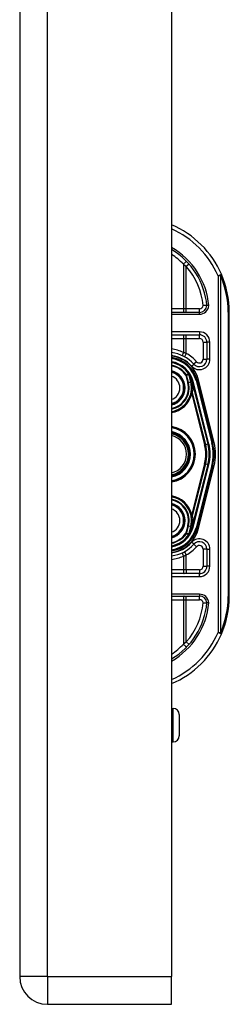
# Model space of a CAD drawing. Header units: inches. Extents: x 4 to 114, y 7 to 59.
# Tile 51 of 55: x 68.26 to 69.37, y 27.77 to 32.96. Entities that reach past the tile are written whole.
import ezdxf

# ---------------------------------------------------------------- set-up
doc = ezdxf.new("R2010")
doc.units = ezdxf.units.IN
doc.header["$MEASUREMENT"] = 0
doc.layers.add('Visible Edges(ANSI)', color=7, linetype='Continuous', lineweight=25)
doc.layers.add('Visible Tangent Edges(ANSI)', color=7, linetype='Continuous', lineweight=25)

msp = doc.modelspace()

# ---------------------------------------------------------------- linework, layer by layer
at = {"layer": 'Visible Edges(ANSI)'}
for p, q in [((68.2648, 39.4274), (68.2648, 27.9164)), ((69.0648, 39.4274), (69.0648, 27.9164)), ((69.3693, 29.9219), (69.3693, 31.4219)), ((69.212, 31.42), (69.0648, 31.42)), ((69.0648, 31.3018), (69.2119, 31.3018)), ((69.2512, 31.2625), (69.2512, 31.1731)), ((69.1565, 31.0953), (69.1561, 31.0959)), ((69.2813, 30.7322), (69.198, 31.0611)), ((69.2001, 31.0609), (69.2821, 30.7313)), ((69.1741, 31.0551), (69.1773, 31.0423)), ((69.1776, 31.0412), (69.1787, 31.0366)), ((69.1787, 31.0366), (69.2574, 30.7262)), ((69.2574, 30.6177), (69.1787, 30.3072)), ((69.198, 30.2827), (69.2813, 30.6116)), ((69.2821, 30.6125), (69.2001, 30.2829)), ((69.1763, 30.2971), (69.1742, 30.2888)), ((69.1787, 30.3072), (69.1769, 30.2995)), ((69.1567, 30.2488), (69.1561, 30.248)), ((69.2512, 30.1708), (69.2512, 30.0814)), ((69.2119, 30.042), (69.0648, 30.042)), ((69.0648, 29.9239), (69.212, 29.9239)), ((69.0648, 29.3314), (69.0737, 29.3314)), ((69.1052, 29.2999), (69.1052, 29.1857)), ((69.0648, 29.1542), (69.0737, 29.1542)), ((69.0648, 27.7704), (69.0648, 27.9164)), ((68.4108, 27.7704), (69.0648, 27.7704))]:
    msp.add_line(p, q, dxfattribs=at)
at = {"layer": 'Visible Edges(ANSI)', "flags": 128}
for points in [[(69.2512, 31.4556), (69.2512, 31.4556), (69.2511, 31.4556), (69.2508, 31.4556), (69.2506, 31.4556), (69.2502, 31.4556), (69.2497, 31.4556), (69.2492, 31.4556), (69.2486, 31.4556), (69.2479, 31.4556), (69.2471, 31.4556), (69.2463, 31.4557), (69.2454, 31.4557), (69.2445, 31.4557), (69.2435, 31.4557), (69.2424, 31.4557), (69.2413, 31.4557), (69.2402, 31.4557), (69.239, 31.4558), (69.2378, 31.4558), (69.2365, 31.4558), (69.2353, 31.4558), (69.234, 31.4559), (69.2327, 31.4559), (69.2314, 31.456)], [(69.2611, 31.4556), (69.2605, 31.4556), (69.2598, 31.4556), (69.2592, 31.4556), (69.2586, 31.4556), (69.2579, 31.4556), (69.2573, 31.4556), (69.2567, 31.4556), (69.2562, 31.4556), (69.2556, 31.4556), (69.2551, 31.4556), (69.2546, 31.4556), (69.2541, 31.4556), (69.2537, 31.4556), (69.2533, 31.4556), (69.2529, 31.4556), (69.2526, 31.4556), (69.2523, 31.4556), (69.252, 31.4556), (69.2518, 31.4556), (69.2516, 31.4556), (69.2514, 31.4556), (69.2513, 31.4556), (69.2513, 31.4556), (69.2512, 31.4556)], [(69.1783, 30.3073), (69.1782, 30.3069), (69.1782, 30.3064), (69.1781, 30.306), (69.178, 30.3055), (69.178, 30.3051), (69.1779, 30.3046), (69.1778, 30.3042), (69.1778, 30.3037), (69.1777, 30.3033), (69.1776, 30.3029), (69.1775, 30.3025), (69.1774, 30.3021), (69.1773, 30.3016), (69.1773, 30.3012), (69.1772, 30.3008), (69.1771, 30.3004), (69.177, 30.3), (69.1769, 30.2996), (69.1768, 30.2991), (69.1767, 30.2987), (69.1766, 30.2983), (69.1765, 30.2979), (69.1764, 30.2975), (69.1763, 30.2971)], [(69.1568, 30.2488), (69.1567, 30.2488), (69.1567, 30.2488), (69.1567, 30.2487), (69.1566, 30.2487), (69.1566, 30.2487), (69.1565, 30.2486), (69.1565, 30.2486), (69.1565, 30.2486), (69.1564, 30.2485), (69.1564, 30.2485), (69.1563, 30.2485), (69.1563, 30.2485), (69.1562, 30.2484), (69.1562, 30.2484), (69.1561, 30.2484), (69.1561, 30.2484), (69.156, 30.2484), (69.156, 30.2483), (69.156, 30.2483), (69.1559, 30.2483), (69.1559, 30.2483), (69.1558, 30.2482), (69.1558, 30.2482), (69.1557, 30.2482)], [(69.1569, 30.249), (69.1569, 30.249), (69.1569, 30.249), (69.1569, 30.249), (69.1569, 30.249), (69.1569, 30.249), (69.1569, 30.249), (69.1569, 30.2489), (69.1569, 30.2489), (69.1569, 30.2489), (69.1569, 30.2489), (69.1569, 30.2489), (69.1569, 30.2489), (69.1568, 30.2489), (69.1568, 30.2489), (69.1568, 30.2489), (69.1568, 30.2489), (69.1568, 30.2489), (69.1568, 30.2489), (69.1568, 30.2489), (69.1568, 30.2489), (69.1568, 30.2488), (69.1568, 30.2488), (69.1568, 30.2488), (69.1568, 30.2488)], [(69.2314, 29.8879), (69.2327, 29.8879), (69.234, 29.888), (69.2353, 29.888), (69.2365, 29.888), (69.2378, 29.8881), (69.239, 29.8881), (69.2402, 29.8881), (69.2413, 29.8881), (69.2424, 29.8882), (69.2435, 29.8882), (69.2445, 29.8882), (69.2454, 29.8882), (69.2463, 29.8882), (69.2471, 29.8882), (69.2479, 29.8882), (69.2486, 29.8882), (69.2492, 29.8882), (69.2497, 29.8882), (69.2502, 29.8882), (69.2506, 29.8882), (69.2508, 29.8882), (69.2511, 29.8882), (69.2512, 29.8882), (69.2512, 29.8882)], [(69.2611, 29.8882), (69.2605, 29.8882), (69.2598, 29.8882), (69.2592, 29.8882), (69.2586, 29.8882), (69.2579, 29.8882), (69.2573, 29.8882), (69.2567, 29.8882), (69.2562, 29.8882), (69.2556, 29.8882), (69.2551, 29.8882), (69.2546, 29.8882), (69.2541, 29.8882), (69.2537, 29.8882), (69.2533, 29.8882), (69.2529, 29.8882), (69.2526, 29.8882), (69.2523, 29.8882), (69.252, 29.8882), (69.2518, 29.8882), (69.2516, 29.8882), (69.2514, 29.8882), (69.2513, 29.8882), (69.2513, 29.8882), (69.2512, 29.8882)]]:
    msp.add_lwpolyline(points, dxfattribs=at)
at = {"layer": 'Visible Edges(ANSI)'}
for centre, radius, start, end in [((68.8693, 31.4219), 0.5, 23.4439, 66.9833), ((68.8693, 31.4219), 0.3834, 5.0431, 59.3398), ((68.8693, 31.4219), 0.5, 0, 23.4439), ((69.212, 31.4593), 0.0394, 270, 354.6062), ((69.2119, 31.2625), 0.0394, 0, 90), ((69.0434, 31.0219), 0.187, 41.8969, 83.4031), ((69.0433, 31.0219), 0.1615, 13.9709, 82.3497), ((69.0433, 31.0219), 0.1595, 14.224, 82.2532), ((69.2119, 31.1731), 0.0394, 221.8969, 0), ((69.0433, 31.0219), 0.1348, 33.2602, 80.8227), ((69.0433, 31.0219), 0.089, 283.9794, 76.0206), ((69.1557, 31.0945), 0.0011, 33.219, 43.4907), ((69.0433, 31.0219), 0.1349, 14.224, 32.8705), ((69.0433, 31.0219), 0.1285, 279.6355, 1.3228), ((69.1275, 31.0297), 0.0514, 12.949, 14.1876), ((69.0433, 30.6719), 0.1437, 278.6043, 81.3957), ((69.0433, 30.6719), 0.1102, 281.2468, 78.7532), ((69.0433, 30.6719), 0.1004, 282.3661, 77.6339), ((69.0433, 30.6719), 0.2208, 345.776, 14.224), ((69.0433, 30.6719), 0.2455, 345.776, 14.224), ((69.0433, 30.6719), 0.246, 346.0291, 13.9709), ((69.0433, 30.3219), 0.1285, 358.9756, 80.3645), ((69.0433, 30.3219), 0.089, 283.9794, 76.0206), ((69.0433, 30.3219), 0.1615, 277.6503, 346.0291), ((69.0433, 30.3219), 0.1595, 277.7468, 345.776), ((69.0433, 30.3219), 0.135, 327.2981, 345.776), ((69.0433, 30.3219), 0.1348, 279.1773, 326.7398), ((69.0434, 30.3219), 0.187, 276.5969, 318.1031), ((69.2119, 30.1708), 0.0394, 0, 138.1031), ((69.2119, 30.0814), 0.0394, 270, 0), ((69.212, 29.8845), 0.0394, 5.3938, 90), ((68.8693, 29.9219), 0.5, 336.5561, 0), ((68.8693, 29.9219), 0.3834, 300.6602, 354.9569), ((68.8693, 29.9219), 0.5, 293.0167, 336.5561), ((69.0737, 29.2999), 0.0315, 0, 90), ((69.0737, 29.1857), 0.0315, 270, 0), ((68.4108, 27.9164), 0.146, 180, 270)]:
    msp.add_arc(centre, radius, start, end, dxfattribs=at)
at = {"layer": 'Visible Tangent Edges(ANSI)'}
for p, q in [((68.4108, 27.9164), (68.4108, 39.4274)), ((69.1276, 31.6742), (69.1276, 31.4396)), ((69.1573, 31.675), (69.1425, 31.662)), ((69.1425, 31.4396), (69.1425, 31.662)), ((69.31, 31.613), (69.3281, 31.6208)), ((69.31, 31.613), (69.31, 29.7308)), ((69.3239, 31.613), (69.31, 31.613)), ((69.3239, 29.7308), (69.3239, 31.613)), ((69.1276, 31.4396), (69.0648, 31.4396)), ((69.1425, 31.4396), (69.1276, 31.4396)), ((69.1425, 31.42), (69.1425, 31.4396)), ((69.212, 31.4396), (69.1425, 31.4396)), ((69.212, 31.42), (69.212, 31.4396)), ((69.3693, 31.4219), (69.3636, 31.4219)), ((69.3636, 31.4219), (69.3636, 29.9219)), ((69.0648, 31.4101), (69.212, 31.4101)), ((69.212, 31.4101), (69.212, 31.42)), ((69.2119, 31.3176), (69.0648, 31.3176)), ((69.2119, 31.3176), (69.2119, 31.3018)), ((69.0648, 31.2822), (69.1276, 31.2822)), ((69.1276, 31.2822), (69.1276, 31.209)), ((69.1276, 31.2822), (69.1425, 31.2822)), ((69.1425, 31.2822), (69.1425, 31.3018)), ((69.1425, 31.2033), (69.1425, 31.2822)), ((69.1425, 31.2822), (69.2119, 31.2822)), ((69.2119, 31.2822), (69.2119, 31.3018)), ((69.2315, 31.2625), (69.2512, 31.2625)), ((69.2315, 31.2625), (69.2315, 31.1731)), ((69.267, 31.2625), (69.2512, 31.2625)), ((69.267, 31.1731), (69.267, 31.2625)), ((69.1425, 31.2033), (69.1331, 31.186)), ((69.2315, 31.1731), (69.2512, 31.1731)), ((69.267, 31.1731), (69.2512, 31.1731)), ((69.1708, 31.1363), (69.1826, 31.1468)), ((69.1972, 31.16), (69.1826, 31.1468)), ((69.1435, 31.0902), (69.141, 31.0885)), ((69.141, 31.0885), (69.144, 31.0892)), ((69.141, 31.0885), (69.1509, 31.0492)), ((69.1539, 31.05), (69.144, 31.0892)), ((69.1557, 31.0956), (69.1555, 31.0955)), ((69.1561, 31.0959), (69.1557, 31.0956)), ((69.1557, 31.0951), (69.1559, 31.0952)), ((69.1559, 31.0946), (69.1561, 31.0946)), ((69.1559, 31.0946), (69.1664, 31.0531)), ((69.1666, 31.0532), (69.1561, 31.0946)), ((69.1566, 31.0951), (69.1565, 31.095)), ((69.198, 31.0611), (69.1941, 31.0601)), ((69.1941, 31.0601), (69.2775, 30.7313)), ((69.1981, 31.0604), (69.2001, 31.0609)), ((69.2077, 31.0628), (69.2001, 31.0609)), ((69.2897, 30.7332), (69.2077, 31.0628)), ((69.1539, 31.05), (69.1509, 31.0492)), ((69.1539, 31.05), (69.1664, 31.0531)), ((69.1664, 31.0531), (69.1666, 31.0532)), ((69.1718, 31.0331), (69.1716, 31.0331)), ((69.1718, 31.0249), (69.1716, 31.0249)), ((69.1741, 31.0551), (69.1739, 31.055)), ((69.1739, 31.055), (69.1772, 31.0422)), ((69.1741, 31.0551), (69.1788, 31.0562)), ((69.1773, 31.0423), (69.1772, 31.0422)), ((69.1775, 31.0386), (69.1776, 31.0386)), ((69.178, 31.0364), (69.1783, 31.0365)), ((69.178, 31.0364), (69.2567, 30.726)), ((69.1783, 31.0365), (69.1787, 31.0366)), ((69.2621, 30.7274), (69.1788, 31.0562)), ((69.1678, 30.99), (69.1716, 30.9891)), ((69.1716, 30.9891), (69.2394, 30.7216)), ((69.2454, 30.7231), (69.1761, 30.9964)), ((69.2454, 30.7231), (69.2394, 30.7216)), ((69.2454, 30.7231), (69.2567, 30.726)), ((69.2574, 30.7262), (69.2567, 30.726)), ((69.2574, 30.7262), (69.2621, 30.7274)), ((69.2813, 30.7322), (69.2775, 30.7313)), ((69.2821, 30.7313), (69.2816, 30.7312)), ((69.2821, 30.7313), (69.2897, 30.7332)), ((69.2394, 30.6222), (69.1716, 30.3548)), ((69.1761, 30.3474), (69.2454, 30.6207)), ((69.2567, 30.6178), (69.178, 30.3074)), ((69.1788, 30.2876), (69.2621, 30.6165)), ((69.2775, 30.6126), (69.1941, 30.2837)), ((69.2077, 30.281), (69.2897, 30.6106)), ((69.2454, 30.6207), (69.2394, 30.6222)), ((69.2454, 30.6207), (69.2567, 30.6178)), ((69.2574, 30.6177), (69.2567, 30.6178)), ((69.2574, 30.6177), (69.2621, 30.6165)), ((69.2813, 30.6116), (69.2775, 30.6126)), ((69.2821, 30.6125), (69.2816, 30.6127)), ((69.2821, 30.6125), (69.2897, 30.6106)), ((69.1678, 30.3538), (69.1716, 30.3548)), ((69.1509, 30.2947), (69.141, 30.2554)), ((69.144, 30.2546), (69.1539, 30.2939)), ((69.1539, 30.2939), (69.1509, 30.2947)), ((69.1539, 30.2939), (69.1664, 30.2907)), ((69.1664, 30.2907), (69.1559, 30.2493)), ((69.1561, 30.2493), (69.1666, 30.2907)), ((69.1664, 30.2907), (69.1666, 30.2907)), ((69.1718, 30.3196), (69.1714, 30.3196)), ((69.1719, 30.3108), (69.1715, 30.3107)), ((69.1788, 30.2876), (69.1742, 30.2888)), ((69.1783, 30.3073), (69.178, 30.3074)), ((69.1787, 30.3072), (69.1783, 30.3073)), ((69.1941, 30.2837), (69.198, 30.2827)), ((69.2001, 30.2829), (69.1981, 30.2834)), ((69.2001, 30.2829), (69.2077, 30.281)), ((69.144, 30.2546), (69.141, 30.2554)), ((69.141, 30.2554), (69.1435, 30.2536)), ((69.1555, 30.2484), (69.1557, 30.2482)), ((69.1557, 30.2487), (69.1559, 30.2487)), ((69.1557, 30.2482), (69.1561, 30.248)), ((69.1559, 30.2493), (69.1561, 30.2493)), ((69.1826, 30.197), (69.1708, 30.2076)), ((69.1826, 30.197), (69.1972, 30.1839)), ((69.1276, 30.1349), (69.1276, 30.0617)), ((69.1331, 30.1578), (69.1425, 30.1406)), ((69.1425, 30.0617), (69.1425, 30.1406)), ((69.2512, 30.1708), (69.2315, 30.1708)), ((69.2315, 30.1708), (69.2315, 30.0814)), ((69.2512, 30.1708), (69.267, 30.1708)), ((69.267, 30.0814), (69.267, 30.1708)), ((69.2315, 30.0814), (69.2512, 30.0814)), ((69.267, 30.0814), (69.2512, 30.0814)), ((69.1276, 30.0617), (69.0648, 30.0617)), ((69.0648, 30.0263), (69.2119, 30.0263)), ((69.1425, 30.0617), (69.1276, 30.0617)), ((69.1425, 30.0617), (69.1425, 30.042)), ((69.2119, 30.0617), (69.1425, 30.0617)), ((69.2119, 30.0617), (69.2119, 30.042)), ((69.2119, 30.0263), (69.2119, 30.042)), ((69.212, 29.9337), (69.0648, 29.9337)), ((69.1425, 29.9042), (69.1425, 29.9239)), ((69.212, 29.9337), (69.212, 29.9239)), ((69.212, 29.9042), (69.212, 29.9239)), ((69.3693, 29.9219), (69.3636, 29.9219)), ((69.0648, 29.9042), (69.1276, 29.9042)), ((69.1276, 29.9042), (69.1425, 29.9042)), ((69.1276, 29.9042), (69.1276, 29.6697)), ((69.1425, 29.9042), (69.212, 29.9042)), ((69.1425, 29.6818), (69.1425, 29.9042)), ((69.31, 29.7308), (69.3239, 29.7308)), ((69.3281, 29.723), (69.31, 29.7308)), ((69.1425, 29.6818), (69.1573, 29.6688)), ((69.0737, 29.1542), (69.0737, 29.3314)), ((68.4108, 27.9164), (68.2648, 27.9164)), ((68.4108, 27.9164), (68.4108, 27.7704)), ((68.4108, 27.9164), (69.0648, 27.9164))]:
    msp.add_line(p, q, dxfattribs=at)
at = {"layer": 'Visible Tangent Edges(ANSI)', "flags": 128}
for points in [[(69.1276, 31.6742), (69.1282, 31.6737), (69.1288, 31.6732), (69.1295, 31.6727), (69.1301, 31.6722), (69.1307, 31.6717), (69.1314, 31.6712), (69.132, 31.6707), (69.1326, 31.6702), (69.1333, 31.6697), (69.1339, 31.6692), (69.1345, 31.6687), (69.1351, 31.6682), (69.1358, 31.6677), (69.1364, 31.6672), (69.137, 31.6666), (69.1376, 31.6661), (69.1382, 31.6656), (69.1388, 31.6651), (69.1395, 31.6646), (69.1401, 31.6641), (69.1407, 31.6636), (69.1413, 31.663), (69.1419, 31.6625), (69.1425, 31.662)], [(69.1425, 31.2033), (69.1419, 31.2035), (69.1413, 31.2038), (69.1407, 31.204), (69.1401, 31.2043), (69.1394, 31.2045), (69.1388, 31.2048), (69.1382, 31.205), (69.1376, 31.2053), (69.137, 31.2055), (69.1363, 31.2057), (69.1357, 31.206), (69.1351, 31.2062), (69.1345, 31.2065), (69.1338, 31.2067), (69.1332, 31.2069), (69.1326, 31.2072), (69.132, 31.2074), (69.1313, 31.2076), (69.1307, 31.2078), (69.1301, 31.2081), (69.1295, 31.2083), (69.1288, 31.2085), (69.1282, 31.2087), (69.1276, 31.209)], [(69.1555, 31.0955), (69.155, 31.0953), (69.1545, 31.095), (69.154, 31.0948), (69.1535, 31.0946), (69.153, 31.0944), (69.1525, 31.0942), (69.152, 31.0939), (69.1515, 31.0937), (69.151, 31.0935), (69.1505, 31.0933), (69.15, 31.0931), (69.1495, 31.0929), (69.149, 31.0926), (69.1485, 31.0924), (69.148, 31.0922), (69.1475, 31.092), (69.147, 31.0918), (69.1465, 31.0915), (69.146, 31.0913), (69.1455, 31.0911), (69.145, 31.0909), (69.1445, 31.0907), (69.144, 31.0904), (69.1435, 31.0902)], [(69.144, 31.0892), (69.1445, 31.0895), (69.145, 31.0897), (69.1455, 31.0899), (69.146, 31.0901), (69.1465, 31.0903), (69.1469, 31.0906), (69.1474, 31.0908), (69.1479, 31.091), (69.1484, 31.0912), (69.1489, 31.0915), (69.1494, 31.0917), (69.1499, 31.0919), (69.1504, 31.0921), (69.1509, 31.0924), (69.1514, 31.0926), (69.1519, 31.0928), (69.1524, 31.093), (69.1529, 31.0932), (69.1534, 31.0935), (69.1539, 31.0937), (69.1544, 31.0939), (69.1549, 31.0941), (69.1554, 31.0943), (69.1559, 31.0946)], [(69.1555, 31.0955), (69.1555, 31.0955), (69.1555, 31.0954), (69.1555, 31.0954), (69.1555, 31.0954), (69.1555, 31.0954), (69.1555, 31.0954), (69.1555, 31.0954), (69.1556, 31.0954), (69.1556, 31.0953), (69.1556, 31.0953), (69.1556, 31.0953), (69.1556, 31.0953), (69.1556, 31.0953), (69.1556, 31.0953), (69.1556, 31.0952), (69.1556, 31.0952), (69.1557, 31.0952), (69.1557, 31.0952), (69.1557, 31.0952), (69.1557, 31.0952), (69.1557, 31.0952), (69.1557, 31.0952), (69.1557, 31.0951), (69.1557, 31.0951)], [(69.1559, 31.0952), (69.1559, 31.0952), (69.1559, 31.0952), (69.1559, 31.0952), (69.1558, 31.0953), (69.1558, 31.0953), (69.1558, 31.0953), (69.1558, 31.0953), (69.1558, 31.0953), (69.1558, 31.0954), (69.1558, 31.0954), (69.1558, 31.0954), (69.1558, 31.0954), (69.1558, 31.0954), (69.1558, 31.0954), (69.1558, 31.0955), (69.1558, 31.0955), (69.1558, 31.0955), (69.1558, 31.0955), (69.1558, 31.0955), (69.1558, 31.0956), (69.1557, 31.0956), (69.1557, 31.0956), (69.1557, 31.0956), (69.1557, 31.0956)], [(69.1557, 31.0956), (69.1557, 31.0956), (69.1557, 31.0956), (69.1557, 31.0956), (69.1557, 31.0956), (69.1557, 31.0955), (69.1557, 31.0955), (69.1557, 31.0955), (69.1557, 31.0955), (69.1557, 31.0954), (69.1557, 31.0954), (69.1557, 31.0954), (69.1557, 31.0954), (69.1557, 31.0954), (69.1557, 31.0953), (69.1557, 31.0953), (69.1557, 31.0953), (69.1557, 31.0953), (69.1557, 31.0953), (69.1557, 31.0952), (69.1557, 31.0952), (69.1557, 31.0952), (69.1557, 31.0952), (69.1557, 31.0951), (69.1557, 31.0951)], [(69.1565, 31.0953), (69.1565, 31.0953), (69.1565, 31.0953), (69.1564, 31.0954), (69.1564, 31.0954), (69.1564, 31.0954), (69.1563, 31.0954), (69.1563, 31.0954), (69.1563, 31.0955), (69.1562, 31.0955), (69.1562, 31.0955), (69.1562, 31.0955), (69.1561, 31.0955), (69.1561, 31.0955), (69.1561, 31.0955), (69.156, 31.0956), (69.156, 31.0956), (69.156, 31.0956), (69.1559, 31.0956), (69.1559, 31.0956), (69.1559, 31.0956), (69.1558, 31.0956), (69.1558, 31.0956), (69.1558, 31.0956), (69.1557, 31.0956)], [(69.1557, 31.0956), (69.1558, 31.0956), (69.1558, 31.0956), (69.1558, 31.0956), (69.1559, 31.0955), (69.1559, 31.0955), (69.1559, 31.0955), (69.156, 31.0955), (69.156, 31.0955), (69.156, 31.0954), (69.1561, 31.0954), (69.1561, 31.0954), (69.1561, 31.0954), (69.1562, 31.0953), (69.1562, 31.0953), (69.1562, 31.0953), (69.1563, 31.0953), (69.1563, 31.0952), (69.1563, 31.0952), (69.1563, 31.0952), (69.1564, 31.0952), (69.1564, 31.0951), (69.1564, 31.0951), (69.1564, 31.0951), (69.1565, 31.095)], [(69.1557, 31.0951), (69.1558, 31.0951), (69.1558, 31.0951), (69.1558, 31.0951), (69.1558, 31.095), (69.1558, 31.095), (69.1558, 31.095), (69.1558, 31.095), (69.1558, 31.0949), (69.1558, 31.0949), (69.1558, 31.0949), (69.1558, 31.0949), (69.1559, 31.0948), (69.1559, 31.0948), (69.1559, 31.0948), (69.1559, 31.0948), (69.1559, 31.0948), (69.1559, 31.0947), (69.1559, 31.0947), (69.1559, 31.0947), (69.1559, 31.0947), (69.1559, 31.0946), (69.1559, 31.0946), (69.1559, 31.0946), (69.1559, 31.0946)], [(69.1561, 31.0946), (69.1561, 31.0946), (69.1561, 31.0946), (69.1561, 31.0947), (69.1561, 31.0947), (69.1561, 31.0947), (69.1561, 31.0948), (69.156, 31.0948), (69.156, 31.0948), (69.156, 31.0948), (69.156, 31.0949), (69.156, 31.0949), (69.156, 31.0949), (69.156, 31.0949), (69.156, 31.0949), (69.156, 31.095), (69.156, 31.095), (69.156, 31.095), (69.1559, 31.095), (69.1559, 31.0951), (69.1559, 31.0951), (69.1559, 31.0951), (69.1559, 31.0951), (69.1559, 31.0952), (69.1559, 31.0952)], [(69.1716, 31.0331), (69.1716, 31.0327), (69.1716, 31.0324), (69.1716, 31.0321), (69.1716, 31.0317), (69.1716, 31.0314), (69.1716, 31.031), (69.1716, 31.0307), (69.1716, 31.0303), (69.1716, 31.03), (69.1716, 31.0297), (69.1715, 31.0293), (69.1715, 31.029), (69.1715, 31.0286), (69.1715, 31.0283), (69.1715, 31.028), (69.1715, 31.0276), (69.1715, 31.0273), (69.1715, 31.0269), (69.1715, 31.0266), (69.1715, 31.0263), (69.1715, 31.0259), (69.1715, 31.0256), (69.1716, 31.0252), (69.1716, 31.0249)], [(69.1776, 31.0386), (69.1773, 31.0398), (69.1769, 31.041), (69.1765, 31.0422), (69.1761, 31.0434), (69.1757, 31.0446), (69.1752, 31.0457), (69.1747, 31.0469), (69.1742, 31.0481), (69.1736, 31.0492), (69.1729, 31.0502), (69.1723, 31.0494), (69.1722, 31.0481), (69.1721, 31.0469), (69.172, 31.0456), (69.172, 31.0444), (69.172, 31.0431), (69.1719, 31.0418), (69.1719, 31.0406), (69.1718, 31.0393), (69.1718, 31.0381), (69.1718, 31.0368), (69.1717, 31.0356), (69.1717, 31.0343), (69.1716, 31.0331)], [(69.1718, 31.0249), (69.1718, 31.0252), (69.1717, 31.0256), (69.1717, 31.0259), (69.1717, 31.0263), (69.1717, 31.0266), (69.1717, 31.0269), (69.1717, 31.0273), (69.1717, 31.0276), (69.1717, 31.028), (69.1717, 31.0283), (69.1717, 31.0286), (69.1717, 31.029), (69.1717, 31.0293), (69.1717, 31.0297), (69.1717, 31.03), (69.1718, 31.0303), (69.1718, 31.0307), (69.1718, 31.031), (69.1718, 31.0314), (69.1718, 31.0317), (69.1718, 31.032), (69.1718, 31.0324), (69.1718, 31.0327), (69.1718, 31.0331)], [(69.1718, 31.0331), (69.1718, 31.0343), (69.1719, 31.0356), (69.1719, 31.0368), (69.1719, 31.0381), (69.172, 31.0393), (69.172, 31.0406), (69.172, 31.0418), (69.1721, 31.0431), (69.1721, 31.0444), (69.1721, 31.0456), (69.1722, 31.0469), (69.1722, 31.0481), (69.1723, 31.0494), (69.1729, 31.0502), (69.1736, 31.0492), (69.1741, 31.048), (69.1747, 31.0469), (69.1751, 31.0457), (69.1756, 31.0446), (69.176, 31.0434), (69.1764, 31.0422), (69.1768, 31.041), (69.1772, 31.0398), (69.1775, 31.0386)], [(69.1772, 31.0422), (69.1772, 31.042), (69.1773, 31.0417), (69.1773, 31.0415), (69.1774, 31.0413), (69.1774, 31.041), (69.1775, 31.0408), (69.1775, 31.0406), (69.1776, 31.0403), (69.1776, 31.0401), (69.1777, 31.0399), (69.1777, 31.0396), (69.1778, 31.0394), (69.1778, 31.0391), (69.1779, 31.0389), (69.1779, 31.0387), (69.178, 31.0384), (69.178, 31.0382), (69.1781, 31.0379), (69.1781, 31.0377), (69.1781, 31.0375), (69.1782, 31.0372), (69.1782, 31.037), (69.1783, 31.0368), (69.1783, 31.0365)], [(69.1775, 31.0386), (69.1775, 31.0385), (69.1776, 31.0384), (69.1776, 31.0383), (69.1776, 31.0382), (69.1777, 31.0382), (69.1777, 31.0381), (69.1777, 31.038), (69.1778, 31.0379), (69.1778, 31.0378), (69.1778, 31.0377), (69.1778, 31.0376), (69.1779, 31.0375), (69.1779, 31.0375), (69.1779, 31.0374), (69.178, 31.0373), (69.178, 31.0372), (69.1781, 31.0371), (69.1781, 31.037), (69.1781, 31.0369), (69.1782, 31.0369), (69.1782, 31.0368), (69.1782, 31.0367), (69.1783, 31.0366), (69.1783, 31.0365)], [(69.1775, 31.0386), (69.1775, 31.0385), (69.1775, 31.0384), (69.1776, 31.0383), (69.1776, 31.0382), (69.1776, 31.0381), (69.1776, 31.0381), (69.1776, 31.038), (69.1777, 31.0379), (69.1777, 31.0378), (69.1777, 31.0377), (69.1777, 31.0376), (69.1778, 31.0375), (69.1778, 31.0374), (69.1778, 31.0373), (69.1778, 31.0372), (69.1778, 31.0372), (69.1779, 31.0371), (69.1779, 31.037), (69.1779, 31.0369), (69.1779, 31.0368), (69.1779, 31.0367), (69.178, 31.0366), (69.178, 31.0365), (69.178, 31.0364)], [(69.1783, 31.0365), (69.1783, 31.0367), (69.1783, 31.0369), (69.1783, 31.0371), (69.1782, 31.0373), (69.1782, 31.0375), (69.1782, 31.0377), (69.1782, 31.0379), (69.1781, 31.0381), (69.1781, 31.0383), (69.1781, 31.0385), (69.1781, 31.0387), (69.178, 31.0389), (69.178, 31.0391), (69.178, 31.0392), (69.1779, 31.0394), (69.1779, 31.0396), (69.1779, 31.0398), (69.1778, 31.04), (69.1778, 31.0402), (69.1778, 31.0404), (69.1777, 31.0406), (69.1777, 31.0408), (69.1776, 31.041), (69.1776, 31.0412)], [(69.1783, 31.0365), (69.1783, 31.0366), (69.1782, 31.0367), (69.1782, 31.0368), (69.1782, 31.0369), (69.1782, 31.037), (69.1781, 31.037), (69.1781, 31.0371), (69.1781, 31.0372), (69.178, 31.0373), (69.178, 31.0374), (69.178, 31.0375), (69.178, 31.0376), (69.1779, 31.0377), (69.1779, 31.0377), (69.1779, 31.0378), (69.1779, 31.0379), (69.1778, 31.038), (69.1778, 31.0381), (69.1778, 31.0382), (69.1777, 31.0383), (69.1777, 31.0384), (69.1777, 31.0385), (69.1777, 31.0385), (69.1776, 31.0386)], [(69.1716, 30.9891), (69.1718, 30.9894), (69.172, 30.9897), (69.1722, 30.99), (69.1724, 30.9903), (69.1726, 30.9906), (69.1728, 30.991), (69.173, 30.9913), (69.1732, 30.9916), (69.1734, 30.9919), (69.1736, 30.9922), (69.1738, 30.9925), (69.174, 30.9928), (69.1742, 30.9931), (69.1744, 30.9935), (69.1745, 30.9938), (69.1747, 30.9941), (69.1749, 30.9944), (69.1751, 30.9947), (69.1753, 30.995), (69.1754, 30.9953), (69.1756, 30.9956), (69.1758, 30.9959), (69.1759, 30.9961), (69.1761, 30.9964)], [(69.1761, 30.3474), (69.1759, 30.3477), (69.1758, 30.348), (69.1756, 30.3483), (69.1754, 30.3486), (69.1753, 30.3489), (69.1751, 30.3492), (69.1749, 30.3495), (69.1747, 30.3498), (69.1745, 30.3501), (69.1744, 30.3504), (69.1742, 30.3507), (69.174, 30.351), (69.1738, 30.3513), (69.1736, 30.3516), (69.1734, 30.3519), (69.1732, 30.3523), (69.173, 30.3526), (69.1728, 30.3529), (69.1726, 30.3532), (69.1724, 30.3535), (69.1722, 30.3538), (69.172, 30.3542), (69.1718, 30.3545), (69.1716, 30.3548)], [(69.1714, 30.3196), (69.1714, 30.3193), (69.1714, 30.3189), (69.1714, 30.3185), (69.1714, 30.3182), (69.1714, 30.3178), (69.1714, 30.3174), (69.1714, 30.317), (69.1714, 30.3167), (69.1714, 30.3163), (69.1714, 30.3159), (69.1714, 30.3156), (69.1714, 30.3152), (69.1714, 30.3148), (69.1714, 30.3144), (69.1714, 30.3141), (69.1714, 30.3137), (69.1714, 30.3133), (69.1714, 30.313), (69.1715, 30.3126), (69.1715, 30.3122), (69.1715, 30.3119), (69.1715, 30.3115), (69.1715, 30.3111), (69.1715, 30.3107)], [(69.1715, 30.3107), (69.1716, 30.3094), (69.1716, 30.308), (69.1717, 30.3067), (69.1717, 30.3053), (69.1718, 30.304), (69.1718, 30.3027), (69.1719, 30.3015), (69.1719, 30.3002), (69.172, 30.2988), (69.1721, 30.2973), (69.1721, 30.296), (69.1722, 30.2947), (69.1727, 30.2936), (69.1737, 30.2947), (69.1742, 30.2957), (69.1746, 30.2967), (69.1752, 30.2979), (69.1758, 30.2994), (69.1763, 30.3008), (69.1768, 30.3022), (69.1772, 30.3035), (69.1776, 30.3049), (69.178, 30.3062), (69.1783, 30.3073)], [(69.1719, 30.3108), (69.1718, 30.3111), (69.1718, 30.3115), (69.1718, 30.3119), (69.1718, 30.3122), (69.1718, 30.3126), (69.1718, 30.313), (69.1718, 30.3133), (69.1718, 30.3137), (69.1718, 30.3141), (69.1718, 30.3145), (69.1718, 30.3148), (69.1718, 30.3152), (69.1718, 30.3156), (69.1718, 30.3159), (69.1718, 30.3163), (69.1718, 30.3167), (69.1718, 30.317), (69.1718, 30.3174), (69.1718, 30.3178), (69.1718, 30.3182), (69.1718, 30.3185), (69.1718, 30.3189), (69.1718, 30.3193), (69.1718, 30.3196)], [(69.178, 30.3074), (69.1777, 30.3063), (69.1774, 30.305), (69.177, 30.3036), (69.1766, 30.3022), (69.1761, 30.3009), (69.1756, 30.2994), (69.175, 30.298), (69.1745, 30.2967), (69.1741, 30.2958), (69.1736, 30.2947), (69.1727, 30.2936), (69.1723, 30.2947), (69.1722, 30.296), (69.1722, 30.2973), (69.1721, 30.2988), (69.1721, 30.3002), (69.1721, 30.3015), (69.1721, 30.3027), (69.172, 30.304), (69.172, 30.3054), (69.172, 30.3067), (69.1719, 30.308), (69.1719, 30.3094), (69.1719, 30.3108)], [(69.1435, 30.2536), (69.144, 30.2534), (69.1445, 30.2532), (69.145, 30.253), (69.1455, 30.2528), (69.146, 30.2525), (69.1465, 30.2523), (69.147, 30.2521), (69.1475, 30.2519), (69.148, 30.2517), (69.1485, 30.2514), (69.149, 30.2512), (69.1495, 30.251), (69.15, 30.2508), (69.1505, 30.2506), (69.151, 30.2503), (69.1515, 30.2501), (69.152, 30.2499), (69.1525, 30.2497), (69.153, 30.2495), (69.1535, 30.2492), (69.154, 30.249), (69.1545, 30.2488), (69.155, 30.2486), (69.1555, 30.2484)], [(69.1559, 30.2493), (69.1554, 30.2495), (69.1549, 30.2497), (69.1544, 30.2499), (69.1539, 30.2502), (69.1534, 30.2504), (69.1529, 30.2506), (69.1524, 30.2508), (69.1519, 30.2511), (69.1514, 30.2513), (69.1509, 30.2515), (69.1504, 30.2517), (69.1499, 30.2519), (69.1494, 30.2522), (69.1489, 30.2524), (69.1484, 30.2526), (69.1479, 30.2528), (69.1474, 30.2531), (69.1469, 30.2533), (69.1465, 30.2535), (69.146, 30.2537), (69.1455, 30.2539), (69.145, 30.2542), (69.1445, 30.2544), (69.144, 30.2546)], [(69.1557, 30.2487), (69.1557, 30.2487), (69.1557, 30.2487), (69.1557, 30.2487), (69.1557, 30.2487), (69.1557, 30.2487), (69.1557, 30.2486), (69.1557, 30.2486), (69.1556, 30.2486), (69.1556, 30.2486), (69.1556, 30.2486), (69.1556, 30.2486), (69.1556, 30.2486), (69.1556, 30.2485), (69.1556, 30.2485), (69.1556, 30.2485), (69.1556, 30.2485), (69.1555, 30.2485), (69.1555, 30.2485), (69.1555, 30.2485), (69.1555, 30.2484), (69.1555, 30.2484), (69.1555, 30.2484), (69.1555, 30.2484), (69.1555, 30.2484)], [(69.1559, 30.2493), (69.1559, 30.2493), (69.1559, 30.2492), (69.1559, 30.2492), (69.1559, 30.2492), (69.1559, 30.2492), (69.1559, 30.2491), (69.1559, 30.2491), (69.1559, 30.2491), (69.1559, 30.2491), (69.1559, 30.249), (69.1559, 30.249), (69.1559, 30.249), (69.1558, 30.249), (69.1558, 30.249), (69.1558, 30.2489), (69.1558, 30.2489), (69.1558, 30.2489), (69.1558, 30.2489), (69.1558, 30.2488), (69.1558, 30.2488), (69.1558, 30.2488), (69.1558, 30.2488), (69.1558, 30.2487), (69.1557, 30.2487)], [(69.1557, 30.2482), (69.1557, 30.2482), (69.1557, 30.2482), (69.1557, 30.2483), (69.1558, 30.2483), (69.1558, 30.2483), (69.1558, 30.2483), (69.1558, 30.2483), (69.1558, 30.2484), (69.1558, 30.2484), (69.1558, 30.2484), (69.1558, 30.2484), (69.1558, 30.2484), (69.1558, 30.2485), (69.1558, 30.2485), (69.1558, 30.2485), (69.1558, 30.2485), (69.1558, 30.2485), (69.1558, 30.2486), (69.1558, 30.2486), (69.1558, 30.2486), (69.1559, 30.2486), (69.1559, 30.2486), (69.1559, 30.2486), (69.1559, 30.2487)], [(69.1557, 30.2487), (69.1557, 30.2487), (69.1557, 30.2487), (69.1557, 30.2487), (69.1557, 30.2486), (69.1557, 30.2486), (69.1557, 30.2486), (69.1557, 30.2486), (69.1557, 30.2486), (69.1557, 30.2485), (69.1557, 30.2485), (69.1557, 30.2485), (69.1557, 30.2485), (69.1557, 30.2484), (69.1557, 30.2484), (69.1557, 30.2484), (69.1557, 30.2484), (69.1557, 30.2484), (69.1557, 30.2483), (69.1557, 30.2483), (69.1557, 30.2483), (69.1557, 30.2483), (69.1557, 30.2482), (69.1557, 30.2482), (69.1557, 30.2482)], [(69.1559, 30.2487), (69.1559, 30.2487), (69.1559, 30.2487), (69.1559, 30.2487), (69.1559, 30.2488), (69.1559, 30.2488), (69.1559, 30.2488), (69.156, 30.2488), (69.156, 30.2489), (69.156, 30.2489), (69.156, 30.2489), (69.156, 30.2489), (69.156, 30.2489), (69.156, 30.249), (69.156, 30.249), (69.156, 30.249), (69.156, 30.249), (69.156, 30.2491), (69.1561, 30.2491), (69.1561, 30.2491), (69.1561, 30.2491), (69.1561, 30.2492), (69.1561, 30.2492), (69.1561, 30.2492), (69.1561, 30.2493)], [(69.1276, 30.1349), (69.1282, 30.1351), (69.1288, 30.1353), (69.1295, 30.1355), (69.1301, 30.1358), (69.1307, 30.136), (69.1313, 30.1362), (69.132, 30.1365), (69.1326, 30.1367), (69.1332, 30.1369), (69.1338, 30.1372), (69.1345, 30.1374), (69.1351, 30.1376), (69.1357, 30.1379), (69.1363, 30.1381), (69.137, 30.1384), (69.1376, 30.1386), (69.1382, 30.1388), (69.1388, 30.1391), (69.1394, 30.1393), (69.1401, 30.1396), (69.1407, 30.1398), (69.1413, 30.1401), (69.1419, 30.1403), (69.1425, 30.1406)], [(69.1425, 29.6818), (69.1419, 29.6813), (69.1413, 29.6808), (69.1407, 29.6803), (69.1401, 29.6798), (69.1395, 29.6793), (69.1388, 29.6787), (69.1382, 29.6782), (69.1376, 29.6777), (69.137, 29.6772), (69.1364, 29.6767), (69.1358, 29.6762), (69.1351, 29.6757), (69.1345, 29.6752), (69.1339, 29.6747), (69.1333, 29.6742), (69.1326, 29.6736), (69.132, 29.6731), (69.1314, 29.6726), (69.1307, 29.6721), (69.1301, 29.6716), (69.1295, 29.6711), (69.1288, 29.6706), (69.1282, 29.6702), (69.1276, 29.6697)]]:
    msp.add_lwpolyline(points, dxfattribs=at)
at = {"layer": 'Visible Tangent Edges(ANSI)'}
for centre, radius, start, end in [((68.8693, 31.4219), 0.4803, 23.4439, 65.9819), ((68.8693, 31.4219), 0.3932, 4.9187, 60.1863), ((68.8656, 31.4219), 0.3637, 43.9186, 56.7824), ((68.8693, 31.4219), 0.3637, 5.372, 41.3104), ((68.8833, 31.4219), 0.4803, 0, 23.4439), ((69.212, 31.4593), 0.0197, 270, 350.1944), ((69.212, 31.4593), 0.0492, 270, 355.704), ((69.2119, 31.2625), 0.0551, 0, 90), ((69.2119, 31.2625), 0.0197, 0, 90), ((69.0396, 31.0219), 0.2067, 64.8144, 82.9914), ((69.0434, 31.0219), 0.1713, 41.8969, 82.7934), ((69.0433, 31.0219), 0.1694, 13.9709, 82.7073), ((69.0433, 31.0219), 0.1556, 14.224, 82.0559), ((69.0434, 31.0219), 0.2067, 41.8969, 61.329), ((69.2119, 31.1731), 0.0551, 221.8969, 0), ((69.2119, 31.1731), 0.0197, 221.8969, 0), ((69.0433, 31.0219), 0.1397, 14.224, 81.1466), ((69.0433, 31.0219), 0.1341, 33.2602, 80.7742), ((69.0433, 31.0219), 0.1212, 34.2805, 79.7848), ((69.0433, 31.0219), 0.1181, 34.2805, 79.5148), ((69.0433, 31.0219), 0.0929, 283.3759, 76.6241), ((69.0433, 31.0219), 0.0855, 284.5694, 75.4306), ((69.0433, 31.0219), 0.0655, 289.1659, 70.8341), ((69.0433, 31.0219), 0.1347, 14.224, 32.8705), ((69.0433, 31.0219), 0.1272, 279.735, 14.224), ((69.0433, 31.0219), 0.127, 279.7469, 14.224), ((69.0433, 31.0219), 0.1141, 280.8644, 14.224), ((69.0433, 31.0219), 0.111, 281.1706, 14.224), ((69.0433, 31.0219), 0.1283, 279.6504, 1.3228), ((69.0463, 31.0227), 0.1324, 348.5586, 4.7879), ((69.0463, 31.0227), 0.1324, 4.7879, 5.9632), ((69.0433, 31.0219), 0.1324, 279.3464, 345.6274), ((69.0433, 30.6719), 0.1476, 278.3732, 81.6268), ((69.0433, 30.6719), 0.1433, 278.6281, 81.3719), ((69.0433, 30.6719), 0.1417, 278.7251, 81.2749), ((69.0433, 30.6719), 0.1415, 278.7408, 81.2592), ((69.0433, 30.6719), 0.1212, 280.2196, 79.7804), ((69.0433, 30.6719), 0.1187, 280.4391, 79.5609), ((69.0433, 30.6719), 0.1142, 280.8542, 79.1458), ((69.0433, 30.6719), 0.2022, 345.776, 14.224), ((69.0433, 30.6719), 0.2084, 345.776, 14.224), ((69.0433, 30.6719), 0.2201, 345.776, 14.224), ((69.0433, 30.6719), 0.2257, 345.776, 14.224), ((69.0433, 30.6719), 0.2416, 345.776, 14.224), ((69.0433, 30.6719), 0.2539, 346.0291, 13.9709), ((69.0433, 30.3219), 0.1324, 14.3726, 80.6536), ((69.0433, 30.3219), 0.1281, 358.9756, 80.3346), ((69.0433, 30.3219), 0.1272, 345.776, 80.265), ((69.0433, 30.3219), 0.127, 345.776, 80.2531), ((69.0433, 30.3219), 0.1141, 345.776, 79.1356), ((69.0433, 30.3219), 0.111, 345.776, 78.8294), ((69.0433, 30.3219), 0.0929, 283.3759, 76.6241), ((69.0433, 30.3219), 0.0855, 284.5694, 75.4306), ((69.0433, 30.3219), 0.0655, 289.1659, 70.8341), ((69.0463, 30.3212), 0.1324, 355.2121, 11.4414), ((69.0433, 30.3219), 0.1397, 278.8534, 345.776), ((69.0433, 30.3219), 0.1556, 277.9441, 345.776), ((69.0433, 30.3219), 0.1694, 277.2927, 346.0291), ((69.0463, 30.3212), 0.1324, 354.0368, 355.2121), ((69.0433, 30.3219), 0.1181, 280.4852, 325.7195), ((69.0433, 30.3219), 0.1212, 280.2152, 325.7195), ((69.0433, 30.3219), 0.1341, 279.2258, 326.7398), ((69.2119, 30.1708), 0.0551, 0, 138.1031), ((69.0434, 30.3219), 0.1713, 277.2066, 318.1031), ((69.0434, 30.3219), 0.2067, 298.671, 318.1031), ((69.2119, 30.1708), 0.0197, 0, 138.1031), ((69.0396, 30.3219), 0.2067, 277.0086, 295.1856), ((69.2119, 30.0814), 0.0551, 270, 0), ((69.2119, 30.0814), 0.0197, 270, 0), ((69.212, 29.8845), 0.0492, 4.296, 90), ((68.8833, 29.9219), 0.4803, 336.5561, 0), ((68.8693, 29.9219), 0.3932, 299.8137, 355.0813), ((68.8693, 29.9219), 0.3637, 318.6896, 354.628), ((69.212, 29.8845), 0.0197, 9.8056, 90), ((68.8693, 29.9219), 0.4803, 294.0181, 336.5561), ((68.8656, 29.9219), 0.3637, 303.2176, 316.0814)]:
    msp.add_arc(centre, radius, start, end, dxfattribs=at)
for centre, major_axis, ratio, start_param, end_param in [((69.1313, 31.6742), (0.0142, 0.0137), 0.132897, 0, 1.707941), ((69.31, 31.613), (0.0181, 0.0078), 0.369668, 5.41831, 6.283185), ((69.1313, 31.4396), (0, -0.0197), 0.189796, 4.712389, 6.283185), ((69.1313, 31.2822), (0, 0.0197), 0.189796, 0, 1.570796), ((69.1313, 31.209), (-0.0084, -0.0178), 0.172316, 4.793245, 6.283185), ((69.141, 31.0885), (-0.00162, 0.00359), 0.779727, 4.57537, 4.849408), ((69.1753, 31.033), (-0.00392, -0.00033), 0.20302, 3.827587, 5.777438), ((69.1731, 30.9957), (-0.00386, 0.00078), 0.480398, 3.927124, 6.283185), ((69.1731, 30.3482), (-0.00386, -0.00078), 0.480398, 0, 2.356061), ((69.1753, 30.3109), (0.00392, -0.00033), 0.20302, 3.675455, 5.59719), ((69.141, 30.2554), (0.00162, 0.00359), 0.779727, 4.57537, 4.849408), ((69.1313, 30.1349), (-0.0084, 0.0178), 0.172316, 0, 1.48994), ((69.1313, 30.0617), (0, -0.0197), 0.189796, 4.712389, 6.283185), ((69.1313, 29.9042), (0, 0.0197), 0.189796, 0, 1.570796), ((69.31, 29.7308), (0.0181, -0.0078), 0.369668, 0, 0.864875), ((69.1313, 29.6697), (0.0142, -0.0137), 0.132897, 4.575244, 6.283185)]:
    msp.add_ellipse(centre, major_axis=major_axis, ratio=ratio, start_param=start_param, end_param=end_param, dxfattribs=at)

doc.saveas('drawing.dxf')
